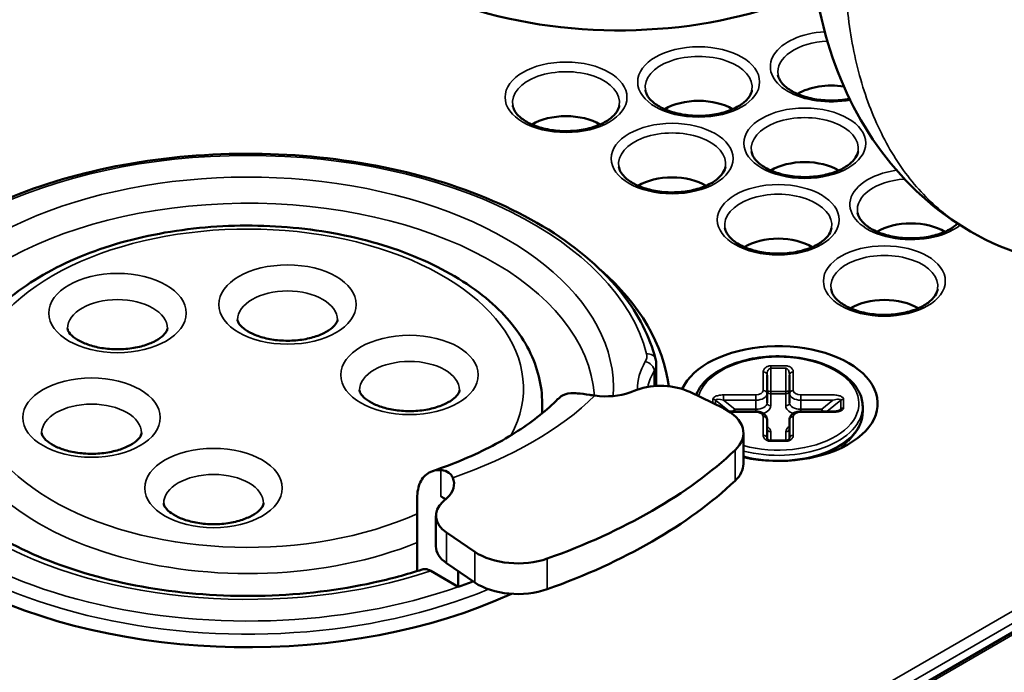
# Model space of a CAD drawing. Header units: millimetres. Extents: x 38 to 2514, y 38 to 1622.
# Tile 107 of 244: x 366 to 392, y 1400 to 1418. Entities that reach past the tile are written whole.
import ezdxf

# ---------------------------------------------------------------- set-up
doc = ezdxf.new("R2010")
doc.units = ezdxf.units.MM
doc.header["$LTSCALE"] = 7.692308
doc.layers.add('Visible (ISO)', color=7, linetype='Continuous', lineweight=50)
doc.layers.add('Visible Narrow (ISO)', color=7, linetype='Continuous', lineweight=35)

msp = doc.modelspace()

# ---------------------------------------------------------------- linework, layer by layer
at = {"layer": 'Visible (ISO)'}
for p, q in [((383.121, 1408.651), (383.121, 1408.063)), ((386.073, 1407.86), (386.073, 1408.356)), ((386.673, 1408.356), (386.673, 1407.86)), ((382.604, 1407.961), (382.42, 1407.894)), ((384.911, 1407.469), (384.016, 1407.904)), ((386.073, 1407.615), (386.073, 1407.86)), ((386.673, 1407.615), (386.673, 1407.86)), ((380.081, 1407.335), (380.081, 1407.596)), ((388.623, 1407.514), (388.623, 1407.374)), ((385.773, 1407.383), (385.064, 1407.383)), ((387.831, 1407.383), (386.973, 1407.383)), ((386.073, 1406.672), (386.073, 1407.168)), ((386.673, 1407.168), (386.673, 1406.672)), ((385.444, 1406.806), (385.444, 1405.99)), ((388.242, 1406.601), (388.377, 1406.761)), ((386.573, 1406.609), (386.173, 1406.609)), ((376.749, 1405.079), (376.749, 1403.131)), ((377.547, 1405.081), (377.432, 1404.975)), ((377.248, 1404.606), (377.248, 1403.789)), ((377.53, 1404.159), (378.284, 1403.643)), ((377.53, 1403.343), (378.284, 1402.826)), ((377.116, 1403.132), (377.845, 1402.711)), ((377.845, 1403.127), (377.845, 1402.711)), ((394.705, 1402.704), (387.805, 1398.719))]:
    msp.add_line(p, q, dxfattribs=at)
for centre, major_axis, ratio, start_param, end_param in [((399.808, 1411.27), (48, 0), 0.57735, 2.130446, 7.356794), ((382.13, 1422.293), (-8.225, 0), 0.57735, 0, 2.261234), ((387.787, 1415.352), (1.25, 0), 0.57735, 1.29908, 2.379644), ((384.251, 1414.944), (1.25, 0), 0.57735, 0.761949, 2.379644), ((380.716, 1414.536), (1.25, 0), 0.57735, 0.761949, 2.379644), ((387.08, 1413.311), (1.25, 0), 0.57735, 0.761949, 2.379644), ((383.544, 1412.903), (1.25, 0), 0.57735, 0.761949, 2.379644), ((389.908, 1411.678), (1.25, 0), 0.57735, 0.761949, 2.379644), ((386.373, 1411.27), (1.25, 0), 0.57735, 0.761949, 2.379644), ((372.231, 1407.596), (-11.25, 0), 0.57735, 5.702826, 8.528759), ((372.231, 1407.596), (11.25, 0), 0.57735, 0.071005, 0.580359), ((389.201, 1409.637), (1.25, 0), 0.57735, 0.761949, 2.379644), ((386.373, 1407.596), (-2.65, 0), 0.57735, 1.212918, 6.025958), ((383.243, 1407.374), (-1.2, 0), 0.57735, 4.012163, 5.274036), ((381.781, 1408.48), (-1.2, 0), 0.57735, 1.323822, 2.132443), ((383.944, 1406.806), (1.5, 0), 0.57735, 5.732026, 7.153756), ((385.973, 1406.672), (0.1, 0), 0.816497, 0, 0.000106), ((386.773, 1406.672), (-0.1, 0), 0.816497, 6.283092, 6.283195), ((372.231, 1410.964), (15.25, 0), 0.57735, 5.263548, 5.732026), ((383.944, 1405.99), (1.5, 0), 0.57735, 5.732026, 6.283185), ((376.532, 1405.45), (1.2, 0), 0.57735, 5.721538, 6.53016), ((372.231, 1410.147), (15.25, 0), 0.57735, 5.263548, 5.732026), ((376.532, 1404.633), (-1.2, 0), 0.57735, 3.769205, 3.926991), ((378.448, 1404.606), (-1.2, 0), 0.57735, 5.721538, 6.983411), ((378.448, 1403.789), (-1.2, 0), 0.57735, 0, 0.700226), ((379.431, 1404.201), (1.5, 0), 0.57735, 3.841819, 5.263548), ((372.231, 1408.004), (10.75, 0), 0.57735, 5.261946, 5.305442), ((379.431, 1403.384), (-1.5, 0), 0.57735, 0.700226, 2.121956)]:
    msp.add_ellipse(centre, major_axis=major_axis, ratio=ratio, start_param=start_param, end_param=end_param, dxfattribs=at)
for points, knots in [([(374.325, 1434.727), (372.893, 1434.192), (371.511, 1433.612), (366.274, 1431.151), (362.869, 1428.942), (357.429, 1423.997), (355.392, 1421.26), (353.263, 1416.337), (352.783, 1414.216), (352.728, 1412.089)], [6.8575029, 6.8575029, 6.8575029, 6.8575029, 6.9663802, 6.9663802, 7.2881643, 7.2881643, 7.6093547, 7.6093547, 7.8391693, 7.8391693, 7.8391693, 7.8391693]), ([(391.495, 1412.184), (390.583, 1412.711), (389.765, 1413.449), (388.489, 1415.168), (388.011, 1416.159), (387.353, 1418.353), (387.189, 1419.595), (387.189, 1420.88)], [0, 0, 0, 0, 0.409835, 0.409835, 0.816883, 0.816883, 1.258107, 1.258107, 1.258107, 1.258107]), ([(386.366, 1416.358), (386.38, 1416.272), (386.428, 1416.179), (386.587, 1416.02), (386.674, 1415.956), (386.884, 1415.845), (387.005, 1415.797), (387.272, 1415.723), (387.417, 1415.698), (387.718, 1415.672), (387.873, 1415.672), (388.109, 1415.694), (388.192, 1415.706), (388.273, 1415.722)], [1.665217, 1.665217, 1.665217, 1.665217, 2.095228, 2.095228, 2.397397, 2.397397, 2.694273, 2.694273, 2.99535, 2.99535, 3.299292, 3.299292, 3.470213, 3.470213, 3.470213, 3.470213]), ([(382.831, 1415.949), (382.845, 1415.864), (382.893, 1415.77), (383.051, 1415.612), (383.139, 1415.548), (383.348, 1415.437), (383.469, 1415.389), (383.736, 1415.315), (383.882, 1415.289), (384.183, 1415.264), (384.338, 1415.264), (384.639, 1415.292), (384.785, 1415.319), (385.053, 1415.396), (385.174, 1415.445), (385.379, 1415.558), (385.462, 1415.621), (385.589, 1415.751), (385.631, 1415.818), (385.662, 1415.904), (385.668, 1415.927), (385.672, 1415.949)], [1.665217, 1.665217, 1.665217, 1.665217, 2.095228, 2.095228, 2.397397, 2.397397, 2.694273, 2.694273, 2.99535, 2.99535, 3.299292, 3.299292, 3.603176, 3.603176, 3.904057, 3.904057, 4.200758, 4.200758, 4.503877, 4.503877, 4.617968, 4.617968, 4.617968, 4.617968]), ([(379.295, 1415.541), (379.309, 1415.455), (379.357, 1415.362), (379.516, 1415.204), (379.603, 1415.14), (379.813, 1415.028), (379.934, 1414.981), (380.201, 1414.907), (380.346, 1414.881), (380.647, 1414.855), (380.802, 1414.856), (381.103, 1414.884), (381.25, 1414.911), (381.517, 1414.988), (381.639, 1415.037), (381.843, 1415.15), (381.927, 1415.213), (382.053, 1415.343), (382.095, 1415.409), (382.127, 1415.495), (382.133, 1415.518), (382.136, 1415.541)], [1.665217, 1.665217, 1.665217, 1.665217, 2.095228, 2.095228, 2.397397, 2.397397, 2.694273, 2.694273, 2.99535, 2.99535, 3.299292, 3.299292, 3.603176, 3.603176, 3.904057, 3.904057, 4.200758, 4.200758, 4.503877, 4.503877, 4.617968, 4.617968, 4.617968, 4.617968]), ([(361.356, 1408.778), (361.53, 1409.451), (361.884, 1410.102), (362.922, 1411.321), (363.617, 1411.885), (365.276, 1412.858), (366.244, 1413.266), (368.347, 1413.882), (369.482, 1414.09), (371.804, 1414.288), (372.992, 1414.277), (375.301, 1414.039), (376.423, 1413.811), (378.492, 1413.16), (379.437, 1412.735), (381.055, 1411.728), (381.728, 1411.144), (382.651, 1409.963), (382.95, 1409.379), (383.105, 1408.778)], [0.933414, 0.933414, 0.933414, 0.933414, 1.24242, 1.24242, 1.562785, 1.562785, 1.886628, 1.886628, 2.210048, 2.210048, 2.532953, 2.532953, 2.855885, 2.855885, 3.179371, 3.179371, 3.503161, 3.503161, 3.778975, 3.778975, 3.778975, 3.778975]), ([(385.659, 1414.316), (385.673, 1414.231), (385.721, 1414.137), (385.88, 1413.979), (385.967, 1413.915), (386.177, 1413.804), (386.298, 1413.756), (386.565, 1413.682), (386.71, 1413.656), (387.011, 1413.631), (387.166, 1413.631), (387.467, 1413.659), (387.614, 1413.686), (387.881, 1413.763), (388.003, 1413.812), (388.207, 1413.925), (388.291, 1413.988), (388.417, 1414.118), (388.459, 1414.185), (388.491, 1414.271), (388.497, 1414.294), (388.5, 1414.316)], [1.665217, 1.665217, 1.665217, 1.665217, 2.095228, 2.095228, 2.397397, 2.397397, 2.694273, 2.694273, 2.99535, 2.99535, 3.299292, 3.299292, 3.603176, 3.603176, 3.904057, 3.904057, 4.200758, 4.200758, 4.503877, 4.503877, 4.617968, 4.617968, 4.617968, 4.617968]), ([(382.124, 1413.908), (382.138, 1413.822), (382.186, 1413.729), (382.344, 1413.571), (382.432, 1413.507), (382.641, 1413.395), (382.762, 1413.348), (383.029, 1413.274), (383.175, 1413.248), (383.475, 1413.222), (383.63, 1413.223), (383.932, 1413.251), (384.078, 1413.278), (384.346, 1413.355), (384.467, 1413.404), (384.672, 1413.517), (384.755, 1413.58), (384.882, 1413.71), (384.923, 1413.776), (384.955, 1413.862), (384.961, 1413.885), (384.965, 1413.908)], [1.665217, 1.665217, 1.665217, 1.665217, 2.095228, 2.095228, 2.397397, 2.397397, 2.694273, 2.694273, 2.99535, 2.99535, 3.299292, 3.299292, 3.603176, 3.603176, 3.904057, 3.904057, 4.200758, 4.200758, 4.503877, 4.503877, 4.617968, 4.617968, 4.617968, 4.617968]), ([(388.488, 1412.683), (388.502, 1412.598), (388.55, 1412.504), (388.708, 1412.346), (388.796, 1412.282), (389.005, 1412.171), (389.126, 1412.123), (389.393, 1412.049), (389.539, 1412.023), (389.839, 1411.998), (389.994, 1411.998), (390.296, 1412.026), (390.442, 1412.053), (390.71, 1412.13), (390.831, 1412.179), (391.021, 1412.284), (391.096, 1412.338), (391.154, 1412.393)], [1.665217, 1.665217, 1.665217, 1.665217, 2.095228, 2.095228, 2.397397, 2.397397, 2.694273, 2.694273, 2.99535, 2.99535, 3.299292, 3.299292, 3.603176, 3.603176, 3.904057, 3.904057, 4.159216, 4.159216, 4.159216, 4.159216]), ([(380.081, 1407.596), (380.081, 1408.081), (379.958, 1408.565), (379.486, 1409.495), (379.124, 1409.939), (378.179, 1410.755), (377.582, 1411.12), (376.227, 1411.721), (375.466, 1411.954), (373.867, 1412.264), (373.029, 1412.342), (371.355, 1412.337), (370.521, 1412.254), (368.932, 1411.937), (368.179, 1411.701), (366.827, 1411.092), (366.228, 1410.718), (365.26, 1409.861), (364.887, 1409.376), (364.475, 1408.449), (364.381, 1408.023), (364.381, 1407.596)], [2.356194, 2.356194, 2.356194, 2.356194, 2.641186, 2.641186, 2.945293, 2.945293, 3.27237, 3.27237, 3.603129, 3.603129, 3.93215, 3.93215, 4.260366, 4.260366, 4.589433, 4.589433, 4.920217, 4.920217, 5.24685, 5.24685, 5.497787, 5.497787, 5.497787, 5.497787]), ([(384.952, 1412.275), (384.966, 1412.189), (385.014, 1412.096), (385.173, 1411.938), (385.26, 1411.874), (385.47, 1411.762), (385.591, 1411.715), (385.857, 1411.641), (386.003, 1411.615), (386.304, 1411.589), (386.459, 1411.59), (386.76, 1411.618), (386.907, 1411.645), (387.174, 1411.722), (387.296, 1411.771), (387.5, 1411.884), (387.584, 1411.947), (387.71, 1412.077), (387.752, 1412.143), (387.783, 1412.229), (387.789, 1412.252), (387.793, 1412.275)], [1.665217, 1.665217, 1.665217, 1.665217, 2.095228, 2.095228, 2.397397, 2.397397, 2.694273, 2.694273, 2.99535, 2.99535, 3.299292, 3.299292, 3.603176, 3.603176, 3.904057, 3.904057, 4.200758, 4.200758, 4.503877, 4.503877, 4.617968, 4.617968, 4.617968, 4.617968]), ([(387.781, 1410.642), (387.795, 1410.556), (387.842, 1410.463), (388.001, 1410.305), (388.089, 1410.241), (388.298, 1410.129), (388.419, 1410.082), (388.686, 1410.008), (388.832, 1409.982), (389.132, 1409.956), (389.287, 1409.957), (389.589, 1409.985), (389.735, 1410.012), (390.003, 1410.089), (390.124, 1410.138), (390.329, 1410.251), (390.412, 1410.314), (390.539, 1410.444), (390.58, 1410.51), (390.612, 1410.596), (390.618, 1410.619), (390.622, 1410.642)], [1.665217, 1.665217, 1.665217, 1.665217, 2.095228, 2.095228, 2.397397, 2.397397, 2.694273, 2.694273, 2.99535, 2.99535, 3.299292, 3.299292, 3.603176, 3.603176, 3.904057, 3.904057, 4.200758, 4.200758, 4.503877, 4.503877, 4.617968, 4.617968, 4.617968, 4.617968]), ([(371.962, 1409.828), (371.962, 1409.808), (371.965, 1409.785), (372.009, 1409.707), (372.053, 1409.653), (372.183, 1409.55), (372.26, 1409.502), (372.447, 1409.415), (372.557, 1409.375), (372.804, 1409.313), (372.941, 1409.29), (373.225, 1409.267), (373.372, 1409.268), (373.659, 1409.292), (373.798, 1409.316), (374.05, 1409.382), (374.163, 1409.424), (374.35, 1409.516), (374.425, 1409.565), (374.535, 1409.658), (374.571, 1409.701), (374.617, 1409.775), (374.622, 1409.8), (374.624, 1409.823), (374.624, 1409.825), (374.624, 1409.828)], [5.497787, 5.497787, 5.497787, 5.497787, 5.811946, 5.811946, 6.12866, 6.12866, 6.387656, 6.387656, 6.653892, 6.653892, 6.930665, 6.930665, 7.213532, 7.213532, 7.496319, 7.496319, 7.772661, 7.772661, 8.037914, 8.037914, 8.297272, 8.297272, 8.60013, 8.60013, 8.63938, 8.63938, 8.63938, 8.63938]), ([(367.429, 1409.599), (367.429, 1409.579), (367.432, 1409.557), (367.476, 1409.479), (367.52, 1409.425), (367.65, 1409.322), (367.727, 1409.274), (367.914, 1409.187), (368.024, 1409.147), (368.271, 1409.084), (368.408, 1409.062), (368.692, 1409.039), (368.839, 1409.039), (369.126, 1409.064), (369.265, 1409.087), (369.517, 1409.154), (369.63, 1409.196), (369.817, 1409.287), (369.892, 1409.337), (370.002, 1409.43), (370.038, 1409.473), (370.084, 1409.547), (370.089, 1409.572), (370.091, 1409.594), (370.091, 1409.597), (370.091, 1409.599)], [5.497787, 5.497787, 5.497787, 5.497787, 5.811946, 5.811946, 6.12866, 6.12866, 6.387656, 6.387656, 6.653892, 6.653892, 6.930665, 6.930665, 7.213532, 7.213532, 7.496319, 7.496319, 7.772661, 7.772661, 8.037914, 8.037914, 8.297272, 8.297272, 8.60013, 8.60013, 8.63938, 8.63938, 8.63938, 8.63938]), ([(383.105, 1408.778), (383.107, 1408.769), (383.109, 1408.761), (383.113, 1408.744), (383.114, 1408.736), (383.117, 1408.719), (383.118, 1408.711), (383.119, 1408.694), (383.12, 1408.685), (383.121, 1408.668), (383.121, 1408.66), (383.121, 1408.651)], [3.7789748, 3.7789748, 3.7789748, 3.7789748, 3.808578, 3.808578, 3.8381812, 3.8381812, 3.8677844, 3.8677844, 3.8973876, 3.8973876, 3.9269908, 3.9269908, 3.9269908, 3.9269908]), ([(384.182, 1407.823), (384.195, 1407.856), (384.21, 1407.889), (384.298, 1408.057), (384.405, 1408.183), (384.68, 1408.414), (384.853, 1408.517), (385.243, 1408.685), (385.461, 1408.75), (385.92, 1408.836), (386.16, 1408.857), (386.64, 1408.853), (386.879, 1408.829), (387.333, 1408.737), (387.548, 1408.669), (387.932, 1408.495), (388.101, 1408.389), (388.375, 1408.148), (388.48, 1408.012), (388.596, 1407.753), (388.623, 1407.634), (388.623, 1407.514)], [4.934089, 4.934089, 4.934089, 4.934089, 5.006846, 5.006846, 5.316573, 5.316573, 5.642094, 5.642094, 5.969523, 5.969523, 6.295704, 6.295704, 6.621357, 6.621357, 6.94762, 6.94762, 7.27511, 7.27511, 7.600018, 7.600018, 7.853982, 7.853982, 7.853982, 7.853982]), ([(375.213, 1407.951), (375.213, 1407.931), (375.216, 1407.908), (375.26, 1407.83), (375.304, 1407.776), (375.434, 1407.673), (375.511, 1407.625), (375.698, 1407.538), (375.809, 1407.498), (376.055, 1407.436), (376.192, 1407.413), (376.476, 1407.39), (376.623, 1407.391), (376.91, 1407.415), (377.049, 1407.439), (377.301, 1407.505), (377.414, 1407.547), (377.601, 1407.639), (377.676, 1407.688), (377.787, 1407.781), (377.822, 1407.824), (377.868, 1407.898), (377.873, 1407.923), (377.875, 1407.946), (377.875, 1407.948), (377.875, 1407.951)], [5.497787, 5.497787, 5.497787, 5.497787, 5.811946, 5.811946, 6.12866, 6.12866, 6.387656, 6.387656, 6.653892, 6.653892, 6.930665, 6.930665, 7.213532, 7.213532, 7.496319, 7.496319, 7.772661, 7.772661, 8.037914, 8.037914, 8.297272, 8.297272, 8.60013, 8.60013, 8.63938, 8.63938, 8.63938, 8.63938]), ([(377.153, 1405.794), (377.444, 1405.892), (377.725, 1405.998), (378.261, 1406.224), (378.516, 1406.344), (378.998, 1406.597), (379.224, 1406.729), (379.645, 1407.001), (379.84, 1407.141), (380.196, 1407.427), (380.357, 1407.572), (380.501, 1407.718)], [1.3116039, 1.3116039, 1.3116039, 1.3116039, 1.4168356, 1.4168356, 1.5220674, 1.5220674, 1.6272991, 1.6272991, 1.7325308, 1.7325308, 1.8377626, 1.8377626, 1.8377626, 1.8377626]), ([(380.502, 1407.716), (380.538, 1407.754), (380.578, 1407.785), (380.704, 1407.854), (380.82, 1407.878), (380.933, 1407.874)], [0.53747455, 0.53747455, 0.53747455, 0.53747455, 0.56165688, 0.56165688, 0.61234682, 0.61234682, 0.61234682, 0.61234682]), ([(380.933, 1407.874), (380.961, 1407.872), (380.992, 1407.87), (381.118, 1407.859), (381.226, 1407.846), (381.393, 1407.822), (381.44, 1407.815), (381.488, 1407.808)], [0.66140306, 0.66140306, 0.66140306, 0.66140306, 0.67596491, 0.67596491, 0.71778041, 0.71778041, 0.73373208, 0.73373208, 0.73373208, 0.73373208]), ([(362.981, 1407.596), (362.981, 1407.024), (363.158, 1406.449), (363.854, 1405.38), (364.34, 1404.888), (365.562, 1404.023), (366.286, 1403.646), (367.914, 1403.036), (368.818, 1402.803), (370.716, 1402.507), (371.71, 1402.445), (373.684, 1402.501), (374.663, 1402.62), (376.033, 1402.92), (376.469, 1403.038), (376.885, 1403.174)], [5.497787, 5.497787, 5.497787, 5.497787, 5.857622, 5.857622, 6.181886, 6.181886, 6.493058, 6.493058, 6.804692, 6.804692, 7.117829, 7.117829, 7.431403, 7.431403, 7.584493, 7.584493, 7.584493, 7.584493]), ([(386.073, 1407.168), (386.073, 1407.188), (386.069, 1407.208), (386.054, 1407.247), (386.043, 1407.265), (386.014, 1407.3), (385.996, 1407.316), (385.953, 1407.343), (385.929, 1407.354), (385.879, 1407.371), (385.853, 1407.376), (385.809, 1407.382), (385.791, 1407.383), (385.773, 1407.383)], [4.712389, 4.712389, 4.712389, 4.712389, 4.924653, 4.924653, 5.156257, 5.156257, 5.445508, 5.445508, 5.759667, 5.759667, 6.073826, 6.073826, 6.283185, 6.283185, 6.283185, 6.283185]), ([(386.973, 1407.383), (386.946, 1407.383), (386.919, 1407.381), (386.866, 1407.371), (386.841, 1407.363), (386.792, 1407.343), (386.769, 1407.33), (386.728, 1407.297), (386.709, 1407.277), (386.684, 1407.232), (386.676, 1407.209), (386.673, 1407.179), (386.673, 1407.173), (386.673, 1407.168)], [6.283185, 6.283185, 6.283185, 6.283185, 6.597345, 6.597345, 6.911504, 6.911504, 7.225663, 7.225663, 7.539822, 7.539822, 7.793319, 7.793319, 7.853982, 7.853982, 7.853982, 7.853982]), ([(387.831, 1407.383), (387.864, 1407.383), (387.898, 1407.386), (387.943, 1407.394), (387.957, 1407.397), (387.979, 1407.404), (387.988, 1407.407), (388.002, 1407.413), (388.007, 1407.415), (388.016, 1407.42), (388.019, 1407.423), (388.021, 1407.424)], [0, 0, 0, 0, 0.00996306, 0.00996306, 0.01444366, 0.01444366, 0.01781545, 0.01781545, 0.02019502, 0.02019502, 0.02277743, 0.02277743, 0.02277743, 0.02277743]), ([(388.623, 1407.374), (388.623, 1407.331), (388.619, 1407.288), (388.606, 1407.202), (388.595, 1407.159), (388.568, 1407.076), (388.552, 1407.034), (388.512, 1406.953), (388.489, 1406.913), (388.438, 1406.835), (388.409, 1406.797), (388.377, 1406.761)], [1.5707964, 1.5707964, 1.5707964, 1.5707964, 1.6623489, 1.6623489, 1.7539014, 1.7539014, 1.8454539, 1.8454539, 1.9370065, 1.9370065, 2.028559, 2.028559, 2.028559, 2.028559]), ([(366.74, 1406.813), (366.74, 1406.793), (366.744, 1406.77), (366.788, 1406.692), (366.831, 1406.638), (366.961, 1406.535), (367.038, 1406.488), (367.225, 1406.4), (367.336, 1406.361), (367.582, 1406.298), (367.719, 1406.275), (368.003, 1406.253), (368.151, 1406.253), (368.437, 1406.277), (368.576, 1406.301), (368.828, 1406.367), (368.941, 1406.409), (369.128, 1406.501), (369.203, 1406.55), (369.314, 1406.643), (369.35, 1406.687), (369.395, 1406.761), (369.401, 1406.786), (369.402, 1406.808), (369.403, 1406.81), (369.403, 1406.813)], [5.497787, 5.497787, 5.497787, 5.497787, 5.811946, 5.811946, 6.12866, 6.12866, 6.387656, 6.387656, 6.653892, 6.653892, 6.930665, 6.930665, 7.213532, 7.213532, 7.496319, 7.496319, 7.772661, 7.772661, 8.037914, 8.037914, 8.297272, 8.297272, 8.60013, 8.60013, 8.63938, 8.63938, 8.63938, 8.63938]), ([(386.073, 1406.672), (386.073, 1406.667), (386.074, 1406.662), (386.08, 1406.649), (386.084, 1406.642), (386.1, 1406.63), (386.107, 1406.625), (386.122, 1406.618), (386.128, 1406.616), (386.139, 1406.613), (386.143, 1406.612), (386.155, 1406.609), (386.163, 1406.609), (386.171, 1406.609), (386.172, 1406.609), (386.173, 1406.609)], [0, 0, 0, 0, 0.00862722, 0.00862722, 0.01680032, 0.01680032, 0.02169371, 0.02169371, 0.02414179, 0.02414179, 0.02570024, 0.02570024, 0.0280141, 0.0280141, 0.02824754, 0.02824754, 0.02824754, 0.02824754]), ([(386.573, 1406.609), (386.579, 1406.609), (386.585, 1406.609), (386.597, 1406.61), (386.602, 1406.611), (386.613, 1406.614), (386.619, 1406.616), (386.63, 1406.621), (386.635, 1406.623), (386.646, 1406.63), (386.651, 1406.634), (386.661, 1406.643), (386.665, 1406.649), (386.672, 1406.66), (386.673, 1406.666), (386.673, 1406.672)], [0, 0, 0, 0, 0.00183655, 0.00183655, 0.00366419, 0.00366419, 0.00582837, 0.00582837, 0.00865623, 0.00865623, 0.01261258, 0.01261258, 0.0186339, 0.0186339, 0.02827189, 0.02827189, 0.02827189, 0.02827189]), ([(377.38, 1405.823), (377.268, 1405.827), (377.152, 1405.803), (376.972, 1405.704), (376.882, 1405.605), (376.781, 1405.386), (376.749, 1405.228), (376.749, 1405.079)], [0.2891358, 0.2891358, 0.2891358, 0.2891358, 0.3398258, 0.3398258, 0.3958246, 0.3958246, 0.4507413, 0.4507413, 0.4507413, 0.4507413]), ([(377.695, 1405.619), (377.68, 1405.655), (377.659, 1405.687), (377.586, 1405.766), (377.523, 1405.8), (377.426, 1405.819), (377.404, 1405.822), (377.38, 1405.823)], [0.16319725, 0.16319725, 0.16319725, 0.16319725, 0.18114858, 0.18114858, 0.21497327, 0.21497327, 0.22484729, 0.22484729, 0.22484729, 0.22484729]), ([(369.991, 1404.936), (369.991, 1404.916), (369.995, 1404.893), (370.039, 1404.815), (370.082, 1404.761), (370.213, 1404.658), (370.29, 1404.611), (370.476, 1404.523), (370.587, 1404.484), (370.834, 1404.421), (370.97, 1404.398), (371.254, 1404.376), (371.402, 1404.376), (371.688, 1404.4), (371.827, 1404.424), (372.079, 1404.49), (372.192, 1404.532), (372.379, 1404.624), (372.454, 1404.673), (372.565, 1404.766), (372.601, 1404.81), (372.646, 1404.884), (372.652, 1404.909), (372.654, 1404.931), (372.654, 1404.933), (372.654, 1404.936)], [5.497787, 5.497787, 5.497787, 5.497787, 5.811946, 5.811946, 6.12866, 6.12866, 6.387656, 6.387656, 6.653892, 6.653892, 6.930665, 6.930665, 7.213532, 7.213532, 7.496319, 7.496319, 7.772661, 7.772661, 8.037914, 8.037914, 8.297272, 8.297272, 8.60013, 8.60013, 8.63938, 8.63938, 8.63938, 8.63938]), ([(376.885, 1403.174), (376.912, 1403.182), (376.944, 1403.186), (377.016, 1403.178), (377.07, 1403.159), (377.116, 1403.132)], [0.19303743, 0.19303743, 0.19303743, 0.19303743, 0.20672388, 0.20672388, 0.22611015, 0.22611015, 0.22611015, 0.22611015])]:
    msp.add_open_spline(points, degree=3, knots=knots, dxfattribs=at)
msp.add_open_spline([(394.934, 1411.153), (393.726, 1411.238), (392.525, 1411.589), (391.495, 1412.184)], degree=3, dxfattribs=at)
at = {"layer": 'Visible Narrow (ISO)'}
for p, q in [((386.173, 1408.601), (386.573, 1408.601)), ((386.173, 1408.536), (386.173, 1408.601)), ((386.173, 1408.536), (386.573, 1408.536)), ((386.173, 1408.536), (386.173, 1407.921)), ((386.573, 1407.921), (386.573, 1408.536)), ((383.066, 1408.059), (383.066, 1408.462)), ((385.973, 1407.942), (385.973, 1408.438)), ((386.773, 1408.438), (386.773, 1407.942)), ((384.914, 1407.827), (385.773, 1407.827)), ((384.914, 1407.687), (384.914, 1407.827)), ((385.773, 1407.687), (385.773, 1407.827)), ((386.173, 1407.856), (386.173, 1407.921)), ((386.173, 1407.921), (386.573, 1407.921)), ((386.173, 1407.856), (386.573, 1407.856)), ((386.173, 1407.534), (386.173, 1407.856)), ((386.573, 1407.856), (386.573, 1407.921)), ((386.573, 1407.856), (386.573, 1407.534)), ((386.973, 1407.827), (387.831, 1407.827)), ((386.973, 1407.687), (386.973, 1407.827)), ((384.631, 1407.605), (384.631, 1407.711)), ((384.702, 1407.57), (384.702, 1407.687)), ((385.074, 1407.383), (384.702, 1407.687)), ((384.914, 1407.687), (385.773, 1407.687)), ((385.214, 1407.442), (384.914, 1407.687)), ((385.773, 1407.442), (385.773, 1407.687)), ((386.973, 1407.442), (386.973, 1407.687)), ((386.973, 1407.687), (387.831, 1407.687)), ((387.831, 1407.687), (387.531, 1407.442)), ((388.043, 1407.687), (387.671, 1407.383)), ((387.98, 1407.404), (388.043, 1407.456)), ((388.043, 1407.687), (388.043, 1407.456)), ((388.114, 1407.711), (388.114, 1407.48)), ((385.773, 1407.365), (385.091, 1407.365)), ((385.214, 1407.442), (385.773, 1407.442)), ((385.214, 1407.383), (385.214, 1407.442)), ((385.773, 1407.383), (385.773, 1407.442)), ((385.773, 1407.383), (385.773, 1407.365)), ((385.973, 1406.753), (385.973, 1407.249)), ((386.773, 1407.249), (386.773, 1406.753)), ((386.973, 1407.442), (387.531, 1407.442)), ((386.973, 1407.383), (386.973, 1407.442)), ((386.973, 1407.383), (386.973, 1407.365)), ((387.831, 1407.365), (386.973, 1407.365)), ((387.531, 1407.383), (387.531, 1407.442)), ((387.831, 1407.383), (387.831, 1407.365)), ((386.173, 1406.609), (386.173, 1406.841)), ((386.573, 1406.841), (386.573, 1406.609)), ((386.173, 1406.59), (386.173, 1406.609)), ((386.573, 1406.59), (386.173, 1406.59)), ((386.573, 1406.609), (386.573, 1406.59)), ((385.222, 1406.353), (385.222, 1405.536)), ((377.38, 1405.123), (377.38, 1405.823)), ((377.53, 1404.159), (377.53, 1403.343)), ((378.284, 1403.643), (378.284, 1402.826)), ((380.217, 1403.463), (380.217, 1402.646)), ((387.518, 1399.118), (394.705, 1403.268)), ((387.659, 1398.873), (394.705, 1402.941)), ((394.705, 1402.636), (387.905, 1398.71))]:
    msp.add_line(p, q, dxfattribs=at)
for centre, major_axis, ratio, start_param, end_param in [((399.808, 1412.086), (-46.585, 0), 0.57735, 5.291187, 10.76401), ((387.787, 1416.577), (-1.625, 0), 0.57735, 4.82115, 8.16922), ((387.787, 1416.435), (-1.427, 0), 0.57735, 4.786101, 6.377606), ((384.251, 1416.027), (-1.427, 0), 0.57735, 3.047172, 6.377606), ((380.716, 1415.619), (-1.427, 0), 0.57735, 3.047172, 6.377606), ((387.08, 1414.394), (-1.427, 0), 0.57735, 3.047172, 6.377606), ((383.544, 1413.986), (-1.427, 0), 0.57735, 3.047172, 6.377606), ((372.231, 1408.004), (-9.75, 0), 0.57735, 3.104743, 8.378815), ((372.231, 1408.004), (-10.75, 0), 0.57735, 3.289609, 6.135169), ((389.908, 1412.903), (-1.625, 0), 0.57735, 4.950967, 8.794457), ((389.908, 1412.761), (-1.427, 0), 0.57735, 4.832444, 6.377606), ((372.231, 1407.596), (-9.25, 0), 0.57735, 3.181871, 6.283185), ((386.373, 1412.353), (-1.427, 0), 0.57735, 3.047172, 6.377606), ((372.231, 1408.004), (7.35, 0), 0.57735, 5.983358, 11.657712), ((399.808, 1411.687), (-47.085, 0), 0.57735, 6.268373, 9.43959), ((389.201, 1410.72), (-1.427, 0), 0.57735, 3.047172, 6.377606), ((368.76, 1409.599), (-1.331, 0), 0.57735, 3.141593, 6.283185), ((373.293, 1409.828), (-1.331, 0), 0.57735, 3.141593, 6.283185), ((382.121, 1408.855), (0.75, 0), 0.57735, 5.949291, 6.431201), ((382.863, 1408.715), (0.242, 0.063), 0.807569, 0, 1.365181), ((386.373, 1407.596), (2.15, 0), 0.57735, 4.265957, 9.267061), ((376.544, 1407.951), (-1.331, 0), 0.57735, 3.141593, 6.283185), ((386.373, 1408.004), (-3.75, 0), 0.57735, 5.949291, 6.299988), ((382.83, 1408.509), (0.214, -0.129), 0.771404, 0.434001, 2.004798), ((382.121, 1408.651), (1, 0), 0.57735, 5.949291, 6.283185), ((386.173, 1408.356), (0, 0.18), 0.554845, 0.000183, 1.572432), ((386.573, 1408.356), (0, 0.18), 0.554938, 4.71248, 6.283204), ((386.373, 1407.8), (-3.5, 0), 0.57735, 5.949291, 6.165191), ((385.973, 1408.356), (0.1, 0), 0.816497, 0.000007, 1.570789), ((386.773, 1408.356), (-0.1, 0), 0.816497, 4.712389, 6.283185), ((372.231, 1410.964), (-10.75, 0), 0.57735, 2.104078, 2.608311), ((384.914, 1407.629), (-0.212, 0.062), 0.252116, 4.785999, 6.356723), ((385.773, 1407.942), (0.2, 0), 0.57735, 4.712389, 6.283185), ((385.773, 1407.86), (0.3, 0), 0.57735, 4.712389, 6.283185), ((385.973, 1407.86), (0.1, 0), 0.816497, 0, 1.570796), ((386.173, 1407.938), (-0.1, 0), 0.816497, 0, 1.570796), ((386.173, 1407.938), (-0.1, 0), 0.169102, 0, 1.570796), ((386.573, 1407.938), (0.1, 0), 0.169102, 4.712389, 6.283185), ((386.573, 1407.938), (0.1, 0), 0.816497, 4.712389, 6.283185), ((386.773, 1407.86), (-0.1, 0), 0.816497, 4.712389, 6.283185), ((386.973, 1407.86), (-0.3, 0), 0.57735, 0, 1.570796), ((386.973, 1407.942), (-0.2, 0), 0.57735, 0, 1.570796), ((372.231, 1407.596), (-7.85, 0), 0.57735, 0, 2.184188), ((368.071, 1406.813), (-1.331, 0), 0.57735, 3.141593, 6.283185), ((372.231, 1407.596), (7.85, 0), 0.57735, 6.223074, 6.283185), ((384.631, 1407.629), (0.1, 0), 0.816497, 0.785444, 1.570861), ((386.373, 1407.514), (2.25, 0), 0.57735, 4.287125, 6.283185), ((385.773, 1407.615), (0.3, 0), 0.57735, 4.712389, 6.283185), ((385.773, 1407.534), (0.4, 0), 0.57735, 5.226472, 6.283185), ((386.173, 1407.615), (-0.1, 0), 0.816497, 0, 1.570796), ((386.573, 1407.615), (0.1, 0), 0.816497, 4.712389, 6.283185), ((386.973, 1407.534), (-0.4, 0), 0.57735, 0, 1.056713), ((386.973, 1407.615), (-0.3, 0), 0.57735, 0, 1.570796), ((387.831, 1407.63), (-0.211, -0.062), 0.252105, 3.067835, 4.640084), ((387.831, 1407.398), (-0.212, -0.062), 0.252137, 2.604429, 3.068047), ((388.114, 1407.629), (-0.1, 0), 0.816497, 4.712389, 5.497784), ((388.114, 1407.398), (-0.1, 0), 0.816497, 4.712307, 5.497724), ((385.214, 1407.384), (0.0632, 0.0775), 0.408248, 1.107149, 1.910444), ((386.373, 1407.374), (2.25, 0), 0.57735, 4.287125, 6.283185), ((385.773, 1407.249), (0.2, 0), 0.57735, 0, 1.570796), ((385.973, 1407.168), (0.1, 0), 0.816497, 0, 1.570796), ((386.773, 1407.168), (-0.1, 0), 0.816497, 4.712389, 6.283185), ((386.973, 1407.249), (-0.2, 0), 0.57735, 4.712389, 6.283185), ((387.531, 1407.384), (0.0632, -0.0775), 0.408248, 1.231149, 2.034444), ((372.231, 1408.004), (-10.75, 0), 0.57735, 0.148016, 2.120353), ((385.773, 1406.841), (0.4, 0), 0.57735, 0, 0.722735), ((386.973, 1406.841), (-0.4, 0), 0.57735, 5.560451, 6.283185), ((372.231, 1407.8), (-11, 0), 0.57735, 0.148016, 2.194269), ((385.973, 1406.672), (0.1, 0), 0.816497, 0.000106, 1.570796), ((386.173, 1406.923), (-0.1, 0), 0.816497, 0, 1.570796), ((386.573, 1406.923), (0.1, 0), 0.816497, 4.712389, 6.283185), ((386.773, 1406.672), (-0.1, 0), 0.816497, 4.712414, 6.283092), ((386.373, 1407.331), (2.235, 0), 0.57735, 5.192973, 5.825423), ((386.373, 1407.133), (-2.083, 0), 0.57735, 2.484345, 2.683831), ((371.323, 1404.936), (-1.331, 0), 0.57735, 3.141593, 6.283185)]:
    msp.add_ellipse(centre, major_axis=major_axis, ratio=ratio, start_param=start_param, end_param=end_param, dxfattribs=at)
for centre, major_axis in [((384.251, 1416.169), (-1.625, 0)), ((380.716, 1415.761), (-1.625, 0)), ((387.08, 1414.536), (-1.625, 0)), ((383.544, 1414.128), (-1.625, 0)), ((386.373, 1412.495), (-1.625, 0)), ((389.201, 1410.862), (-1.625, 0)), ((373.293, 1410.236), (1.831, 0)), ((368.76, 1410.008), (1.831, 0)), ((376.544, 1408.359), (1.831, 0)), ((368.071, 1407.221), (1.831, 0)), ((371.323, 1405.344), (1.831, 0))]:
    msp.add_ellipse(centre, major_axis=major_axis, ratio=0.57735, dxfattribs=at)
for points, knots in [([(391.495, 1412.184), (391.419, 1412.228), (391.344, 1412.274), (391.27, 1412.321), (390.873, 1412.576), (390.508, 1412.884), (390.179, 1413.241), (389.85, 1413.598), (389.557, 1414.003), (389.303, 1414.454), (389.05, 1414.905), (388.835, 1415.4), (388.662, 1415.934), (388.49, 1416.468), (388.359, 1417.042), (388.272, 1417.648), (388.184, 1418.254), (388.14, 1418.893), (388.14, 1419.557)], [0.262359, 0.262359, 0.262359, 0.262359, 0.2888377, 0.2888377, 0.2888377, 0.4310701, 0.4310701, 0.4310701, 0.5733026, 0.5733026, 0.5733026, 0.7155351, 0.7155351, 0.7155351, 0.8577675, 0.8577675, 0.8577675, 1, 1, 1, 1]), ([(386.573, 1408.601), (386.586, 1408.601), (386.611, 1408.599), (386.652, 1408.589), (386.69, 1408.572), (386.723, 1408.548), (386.749, 1408.517), (386.768, 1408.481), (386.773, 1408.453), (386.773, 1408.438)], [0.0000005, 0.0000005, 0.0000005, 0.0000005, 0.1428571, 0.2857143, 0.4285714, 0.5714286, 0.7142857, 0.8571429, 1, 1, 1, 1]), ([(384.631, 1407.711), (384.631, 1407.719), (384.635, 1407.733), (384.652, 1407.757), (384.682, 1407.779), (384.724, 1407.798), (384.776, 1407.813), (384.839, 1407.824), (384.888, 1407.827), (384.914, 1407.827)], [0.0000005, 0.0000005, 0.0000005, 0.0000005, 0.1428571, 0.2857143, 0.4285714, 0.5714286, 0.7142857, 0.8571429, 1, 1, 1, 1]), ([(388.114, 1407.48), (388.114, 1407.473), (388.111, 1407.458), (388.093, 1407.434), (388.063, 1407.412), (388.022, 1407.393), (387.969, 1407.378), (387.906, 1407.368), (387.857, 1407.365), (387.831, 1407.365)], [0.0000005, 0.0000005, 0.0000005, 0.0000005, 0.1428571, 0.2857143, 0.4285714, 0.5714286, 0.7142857, 0.8571429, 1, 1, 1, 1]), ([(386.173, 1406.59), (386.16, 1406.59), (386.134, 1406.592), (386.094, 1406.602), (386.056, 1406.619), (386.022, 1406.644), (385.996, 1406.674), (385.978, 1406.71), (385.973, 1406.738), (385.973, 1406.753)], [0.0000005, 0.0000005, 0.0000005, 0.0000005, 0.1428571, 0.2857143, 0.4285714, 0.5714286, 0.7142857, 0.8571429, 1, 1, 1, 1])]:
    msp.add_open_spline(points, degree=3, knots=knots, dxfattribs=at)
for points in [[(385.973, 1408.438), (385.973, 1408.453), (385.978, 1408.481), (385.996, 1408.517), (386.023, 1408.548), (386.056, 1408.572), (386.094, 1408.589), (386.134, 1408.599), (386.16, 1408.601), (386.173, 1408.601)], [(387.831, 1407.827), (387.857, 1407.827), (387.906, 1407.824), (387.969, 1407.813), (388.022, 1407.798), (388.063, 1407.779), (388.093, 1407.757), (388.111, 1407.734), (388.114, 1407.719), (388.114, 1407.711)], [(386.773, 1406.753), (386.773, 1406.738), (386.768, 1406.71), (386.749, 1406.674), (386.723, 1406.644), (386.69, 1406.619), (386.652, 1406.602), (386.612, 1406.592), (386.586, 1406.59), (386.573, 1406.59)]]:
    msp.add_open_spline(points, degree=3, dxfattribs=at)

doc.saveas('drawing.dxf')
